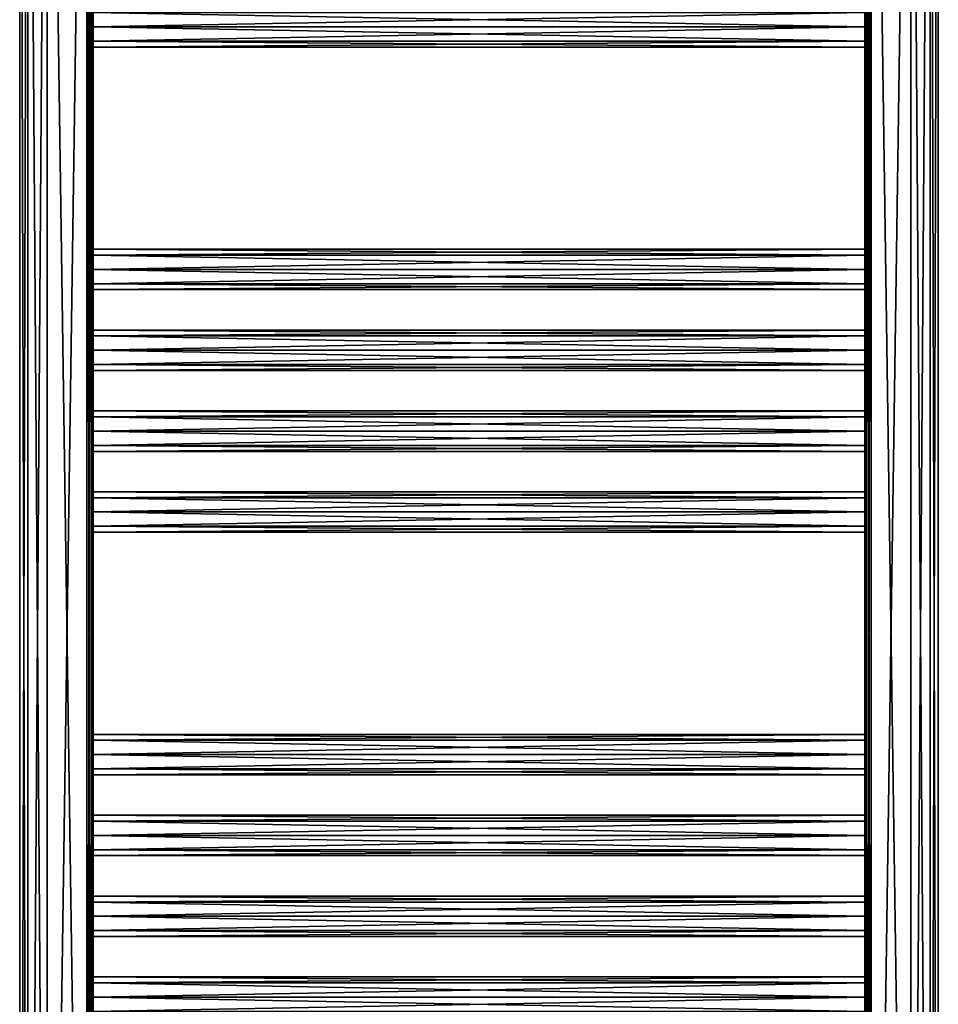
# Model space of a CAD drawing. Extents: x -250 to 250, y -832 to 754.
# Tile 211 of 256: x -250 to 250, y -202 to 334. Entities that reach past the tile are written whole.
import ezdxf

# ---------------------------------------------------------------- set-up
doc = ezdxf.new("R2010")
doc.units = 0
doc.header["$LTSCALE"] = 33.374815
for name, color, linetype in [('187', 7, 'CONTINUOUS'), ('188', 7, 'CONTINUOUS'), ('207', 7, 'CONTINUOUS'), ('208', 7, 'CONTINUOUS'), ('211', 7, 'CONTINUOUS'), ('212', 7, 'CONTINUOUS'), ('215', 7, 'CONTINUOUS'), ('216', 7, 'CONTINUOUS'), ('219', 7, 'CONTINUOUS'), ('220', 7, 'CONTINUOUS'), ('221', 7, 'CONTINUOUS'), ('222', 7, 'CONTINUOUS'), ('223', 7, 'CONTINUOUS'), ('224', 7, 'CONTINUOUS'), ('225', 7, 'CONTINUOUS'), ('226', 7, 'CONTINUOUS'), ('227', 7, 'CONTINUOUS'), ('228', 7, 'CONTINUOUS'), ('230', 7, 'CONTINUOUS'), ('232', 7, 'CONTINUOUS'), ('233', 7, 'CONTINUOUS'), ('234', 7, 'CONTINUOUS'), ('247', 7, 'CONTINUOUS'), ('248', 7, 'CONTINUOUS'), ('250', 7, 'CONTINUOUS'), ('252', 7, 'CONTINUOUS'), ('253', 7, 'CONTINUOUS'), ('254', 7, 'CONTINUOUS'), ('282', 7, 'CONTINUOUS'), ('283', 7, 'CONTINUOUS')]:
    doc.layers.add(name, color=color, linetype=linetype)

msp = doc.modelspace()

# ---------------------------------------------------------------- linework, layer by layer
at = {"layer": '187', "color": 7, "linetype": 'CONTINUOUS'}
for points in [[(-235, -747.2, -15), (-235, 747.2, -15), (-213.5, -747.2, -15), (-235, -747.2, -15)], [(-213.5, -747.2, -15), (-235, 747.2, -15), (-213.5, 747.2, -15), (-213.5, -747.2, -15)]]:
    msp.add_3dface(points, dxfattribs=at)
at = {"layer": '188', "color": 7, "linetype": 'CONTINUOUS'}
for points in [[(-213.5, -747.2, 15), (-213.5, 747.2, 15), (-235, -747.2, 15), (-213.5, -747.2, 15)], [(-235, -747.2, 15), (-213.5, 747.2, 15), (-235, 747.2, 15), (-235, -747.2, 15)]]:
    msp.add_3dface(points, dxfattribs=at)
at = {"layer": '207', "color": 7, "linetype": 'CONTINUOUS'}
for points in [[(210, -190.22, 7.78), (210, -187), (-210, -190.22, 7.78), (210, -190.22, 7.78)], [(210, -187), (-210, -187), (-210, -190.22, 7.78), (210, -187)], [(210, -198, 11), (210, -190.22, 7.78), (-210, -198, 11), (210, -198, 11)], [(210, -190.22, 7.78), (-210, -190.22, 7.78), (-210, -198, 11), (210, -190.22, 7.78)], [(210, -205.78, 7.78), (210, -198, 11), (-210, -205.78, 7.78), (210, -205.78, 7.78)], [(210, -198, 11), (-210, -198, 11), (-210, -205.78, 7.78), (210, -198, 11)]]:
    msp.add_3dface(points, dxfattribs=at)
at = {"layer": '208', "color": 7, "linetype": 'CONTINUOUS'}
for points in [[(210, -187), (210, -190.22, -7.78), (-210, -187), (210, -187)], [(-210, -187), (210, -190.22, -7.78), (-210, -190.22, -7.78), (-210, -187)], [(210, -190.22, -7.78), (210, -198, -11), (-210, -190.22, -7.78), (210, -190.22, -7.78)], [(210, -198, -11), (-210, -198, -11), (-210, -190.22, -7.78), (210, -198, -11)], [(210, -198, -11), (210, -205.78, -7.78), (-210, -198, -11), (210, -198, -11)], [(210, -205.78, -7.78), (-210, -205.78, -7.78), (-210, -198, -11), (210, -205.78, -7.78)]]:
    msp.add_3dface(points, dxfattribs=at)
at = {"layer": '211', "color": 7, "linetype": 'CONTINUOUS'}
for points in [[(210, -146.22, 7.78), (210, -143), (-210, -146.22, 7.78), (210, -146.22, 7.78)], [(210, -143), (-210, -143), (-210, -146.22, 7.78), (210, -143)], [(210, -154, 11), (210, -146.22, 7.78), (-210, -154, 11), (210, -154, 11)], [(210, -146.22, 7.78), (-210, -146.22, 7.78), (-210, -154, 11), (210, -146.22, 7.78)], [(210, -161.78, 7.78), (210, -154, 11), (-210, -161.78, 7.78), (210, -161.78, 7.78)], [(210, -154, 11), (-210, -154, 11), (-210, -161.78, 7.78), (210, -154, 11)], [(210, -165), (210, -161.78, 7.78), (-210, -165), (210, -165)], [(210, -161.78, 7.78), (-210, -161.78, 7.78), (-210, -165), (210, -161.78, 7.78)]]:
    msp.add_3dface(points, dxfattribs=at)
at = {"layer": '212', "color": 7, "linetype": 'CONTINUOUS'}
for points in [[(210, -143), (210, -146.22, -7.78), (-210, -143), (210, -143)], [(-210, -143), (210, -146.22, -7.78), (-210, -146.22, -7.78), (-210, -143)], [(210, -146.22, -7.78), (210, -154, -11), (-210, -146.22, -7.78), (210, -146.22, -7.78)], [(210, -154, -11), (-210, -154, -11), (-210, -146.22, -7.78), (210, -154, -11)], [(210, -154, -11), (210, -161.78, -7.78), (-210, -154, -11), (210, -154, -11)], [(210, -161.78, -7.78), (-210, -161.78, -7.78), (-210, -154, -11), (210, -161.78, -7.78)], [(210, -161.78, -7.78), (210, -165), (-210, -161.78, -7.78), (210, -161.78, -7.78)], [(210, -165), (-210, -165), (-210, -161.78, -7.78), (210, -165)]]:
    msp.add_3dface(points, dxfattribs=at)
at = {"layer": '215', "color": 7, "linetype": 'CONTINUOUS'}
for points in [[(210, -102.22, 7.78), (210, -99), (-210, -102.22, 7.78), (210, -102.22, 7.78)], [(210, -99), (-210, -99), (-210, -102.22, 7.78), (210, -99)], [(210, -110, 11), (210, -102.22, 7.78), (-210, -110, 11), (210, -110, 11)], [(210, -102.22, 7.78), (-210, -102.22, 7.78), (-210, -110, 11), (210, -102.22, 7.78)], [(210, -117.78, 7.78), (210, -110, 11), (-210, -117.78, 7.78), (210, -117.78, 7.78)], [(210, -110, 11), (-210, -110, 11), (-210, -117.78, 7.78), (210, -110, 11)], [(210, -121), (210, -117.78, 7.78), (-210, -121), (210, -121)], [(210, -117.78, 7.78), (-210, -117.78, 7.78), (-210, -121), (210, -117.78, 7.78)]]:
    msp.add_3dface(points, dxfattribs=at)
at = {"layer": '216', "color": 7, "linetype": 'CONTINUOUS'}
for points in [[(210, -99), (210, -102.22, -7.78), (-210, -99), (210, -99)], [(-210, -99), (210, -102.22, -7.78), (-210, -102.22, -7.78), (-210, -99)], [(210, -102.22, -7.78), (210, -110, -11), (-210, -102.22, -7.78), (210, -102.22, -7.78)], [(210, -110, -11), (-210, -110, -11), (-210, -102.22, -7.78), (210, -110, -11)], [(210, -110, -11), (210, -117.78, -7.78), (-210, -110, -11), (210, -110, -11)], [(210, -117.78, -7.78), (-210, -117.78, -7.78), (-210, -110, -11), (210, -117.78, -7.78)], [(210, -117.78, -7.78), (210, -121), (-210, -117.78, -7.78), (210, -117.78, -7.78)], [(210, -121), (-210, -121), (-210, -117.78, -7.78), (210, -121)]]:
    msp.add_3dface(points, dxfattribs=at)
at = {"layer": '219', "color": 7, "linetype": 'CONTINUOUS'}
for points in [[(210, -58.22, 7.78), (210, -55), (-210, -58.22, 7.78), (210, -58.22, 7.78)], [(210, -55), (-210, -55), (-210, -58.22, 7.78), (210, -55)], [(210, -66, 11), (210, -58.22, 7.78), (-210, -66, 11), (210, -66, 11)], [(210, -58.22, 7.78), (-210, -58.22, 7.78), (-210, -66, 11), (210, -58.22, 7.78)], [(210, -73.78, 7.78), (210, -66, 11), (-210, -73.78, 7.78), (210, -73.78, 7.78)], [(210, -66, 11), (-210, -66, 11), (-210, -73.78, 7.78), (210, -66, 11)], [(210, -77), (210, -73.78, 7.78), (-210, -77), (210, -77)], [(210, -73.78, 7.78), (-210, -73.78, 7.78), (-210, -77), (210, -73.78, 7.78)]]:
    msp.add_3dface(points, dxfattribs=at)
at = {"layer": '220', "color": 7, "linetype": 'CONTINUOUS'}
for points in [[(210, -55), (210, -58.22, -7.78), (-210, -55), (210, -55)], [(-210, -55), (210, -58.22, -7.78), (-210, -58.22, -7.78), (-210, -55)], [(210, -58.22, -7.78), (210, -66, -11), (-210, -58.22, -7.78), (210, -58.22, -7.78)], [(210, -66, -11), (-210, -66, -11), (-210, -58.22, -7.78), (210, -66, -11)], [(210, -66, -11), (210, -73.78, -7.78), (-210, -66, -11), (210, -66, -11)], [(210, -73.78, -7.78), (-210, -73.78, -7.78), (-210, -66, -11), (210, -73.78, -7.78)], [(210, -73.78, -7.78), (210, -77), (-210, -73.78, -7.78), (210, -73.78, -7.78)], [(210, -77), (-210, -77), (-210, -73.78, -7.78), (210, -77)]]:
    msp.add_3dface(points, dxfattribs=at)
at = {"layer": '221', "color": 7, "linetype": 'CONTINUOUS'}
for points in [[(210, 73.78, 7.78), (210, 77), (-210, 73.78, 7.78), (210, 73.78, 7.78)], [(210, 77), (-210, 77), (-210, 73.78, 7.78), (210, 77)], [(210, 66, 11), (210, 73.78, 7.78), (-210, 66, 11), (210, 66, 11)], [(210, 73.78, 7.78), (-210, 73.78, 7.78), (-210, 66, 11), (210, 73.78, 7.78)], [(210, 58.22, 7.78), (210, 66, 11), (-210, 58.22, 7.78), (210, 58.22, 7.78)], [(210, 66, 11), (-210, 66, 11), (-210, 58.22, 7.78), (210, 66, 11)], [(210, 55), (210, 58.22, 7.78), (-210, 55), (210, 55)], [(210, 58.22, 7.78), (-210, 58.22, 7.78), (-210, 55), (210, 58.22, 7.78)]]:
    msp.add_3dface(points, dxfattribs=at)
at = {"layer": '222', "color": 7, "linetype": 'CONTINUOUS'}
for points in [[(210, 77), (210, 73.78, -7.78), (-210, 77), (210, 77)], [(-210, 77), (210, 73.78, -7.78), (-210, 73.78, -7.78), (-210, 77)], [(210, 73.78, -7.78), (210, 66, -11), (-210, 73.78, -7.78), (210, 73.78, -7.78)], [(210, 66, -11), (-210, 66, -11), (-210, 73.78, -7.78), (210, 66, -11)], [(210, 66, -11), (210, 58.22, -7.78), (-210, 66, -11), (210, 66, -11)], [(210, 58.22, -7.78), (-210, 58.22, -7.78), (-210, 66, -11), (210, 58.22, -7.78)], [(210, 58.22, -7.78), (210, 55), (-210, 58.22, -7.78), (210, 58.22, -7.78)], [(210, 55), (-210, 55), (-210, 58.22, -7.78), (210, 55)]]:
    msp.add_3dface(points, dxfattribs=at)
at = {"layer": '223', "color": 7, "linetype": 'CONTINUOUS'}
for points in [[(210, 117.78, 7.78), (210, 121), (-210, 117.78, 7.78), (210, 117.78, 7.78)], [(210, 121), (-210, 121), (-210, 117.78, 7.78), (210, 121)], [(210, 110, 11), (210, 117.78, 7.78), (-210, 110, 11), (210, 110, 11)], [(210, 117.78, 7.78), (-210, 117.78, 7.78), (-210, 110, 11), (210, 117.78, 7.78)], [(210, 102.22, 7.78), (210, 110, 11), (-210, 102.22, 7.78), (210, 102.22, 7.78)], [(210, 110, 11), (-210, 110, 11), (-210, 102.22, 7.78), (210, 110, 11)], [(210, 99), (210, 102.22, 7.78), (-210, 99), (210, 99)], [(210, 102.22, 7.78), (-210, 102.22, 7.78), (-210, 99), (210, 102.22, 7.78)]]:
    msp.add_3dface(points, dxfattribs=at)
at = {"layer": '224', "color": 7, "linetype": 'CONTINUOUS'}
for points in [[(210, 121), (210, 117.78, -7.78), (-210, 121), (210, 121)], [(-210, 121), (210, 117.78, -7.78), (-210, 117.78, -7.78), (-210, 121)], [(210, 117.78, -7.78), (210, 110, -11), (-210, 117.78, -7.78), (210, 117.78, -7.78)], [(210, 110, -11), (-210, 110, -11), (-210, 117.78, -7.78), (210, 110, -11)], [(210, 110, -11), (210, 102.22, -7.78), (-210, 110, -11), (210, 110, -11)], [(210, 102.22, -7.78), (-210, 102.22, -7.78), (-210, 110, -11), (210, 102.22, -7.78)], [(210, 102.22, -7.78), (210, 99), (-210, 102.22, -7.78), (210, 102.22, -7.78)], [(210, 99), (-210, 99), (-210, 102.22, -7.78), (210, 99)]]:
    msp.add_3dface(points, dxfattribs=at)
at = {"layer": '225', "color": 7, "linetype": 'CONTINUOUS'}
for points in [[(210, 161.78, 7.78), (210, 165), (-210, 161.78, 7.78), (210, 161.78, 7.78)], [(210, 165), (-210, 165), (-210, 161.78, 7.78), (210, 165)], [(210, 154, 11), (210, 161.78, 7.78), (-210, 154, 11), (210, 154, 11)], [(210, 161.78, 7.78), (-210, 161.78, 7.78), (-210, 154, 11), (210, 161.78, 7.78)], [(210, 146.22, 7.78), (210, 154, 11), (-210, 146.22, 7.78), (210, 146.22, 7.78)], [(210, 154, 11), (-210, 154, 11), (-210, 146.22, 7.78), (210, 154, 11)], [(210, 143), (210, 146.22, 7.78), (-210, 143), (210, 143)], [(210, 146.22, 7.78), (-210, 146.22, 7.78), (-210, 143), (210, 146.22, 7.78)]]:
    msp.add_3dface(points, dxfattribs=at)
at = {"layer": '226', "color": 7, "linetype": 'CONTINUOUS'}
for points in [[(210, 165), (210, 161.78, -7.78), (-210, 165), (210, 165)], [(-210, 165), (210, 161.78, -7.78), (-210, 161.78, -7.78), (-210, 165)], [(210, 161.78, -7.78), (210, 154, -11), (-210, 161.78, -7.78), (210, 161.78, -7.78)], [(210, 154, -11), (-210, 154, -11), (-210, 161.78, -7.78), (210, 154, -11)], [(210, 154, -11), (210, 146.22, -7.78), (-210, 154, -11), (210, 154, -11)], [(210, 146.22, -7.78), (-210, 146.22, -7.78), (-210, 154, -11), (210, 146.22, -7.78)], [(210, 146.22, -7.78), (210, 143), (-210, 146.22, -7.78), (210, 146.22, -7.78)], [(210, 143), (-210, 143), (-210, 146.22, -7.78), (210, 143)]]:
    msp.add_3dface(points, dxfattribs=at)
at = {"layer": '227', "color": 7, "linetype": 'CONTINUOUS'}
for points in [[(210, 205.78, 7.78), (210, 209), (-210, 205.78, 7.78), (210, 205.78, 7.78)], [(210, 209), (-210, 209), (-210, 205.78, 7.78), (210, 209)], [(210, 198, 11), (210, 205.78, 7.78), (-210, 198, 11), (210, 198, 11)], [(210, 205.78, 7.78), (-210, 205.78, 7.78), (-210, 198, 11), (210, 205.78, 7.78)], [(210, 190.22, 7.78), (210, 198, 11), (-210, 190.22, 7.78), (210, 190.22, 7.78)], [(210, 198, 11), (-210, 198, 11), (-210, 190.22, 7.78), (210, 198, 11)], [(210, 187), (210, 190.22, 7.78), (-210, 187), (210, 187)], [(210, 190.22, 7.78), (-210, 190.22, 7.78), (-210, 187), (210, 190.22, 7.78)]]:
    msp.add_3dface(points, dxfattribs=at)
at = {"layer": '228', "color": 7, "linetype": 'CONTINUOUS'}
for points in [[(210, 209), (210, 205.78, -7.78), (-210, 209), (210, 209)], [(-210, 209), (210, 205.78, -7.78), (-210, 205.78, -7.78), (-210, 209)], [(210, 205.78, -7.78), (210, 198, -11), (-210, 205.78, -7.78), (210, 205.78, -7.78)], [(210, 198, -11), (-210, 198, -11), (-210, 205.78, -7.78), (210, 198, -11)], [(210, 198, -11), (210, 190.22, -7.78), (-210, 198, -11), (210, 198, -11)], [(210, 190.22, -7.78), (-210, 190.22, -7.78), (-210, 198, -11), (210, 190.22, -7.78)], [(210, 190.22, -7.78), (210, 187), (-210, 190.22, -7.78), (210, 190.22, -7.78)], [(210, 187), (-210, 187), (-210, 190.22, -7.78), (210, 187)]]:
    msp.add_3dface(points, dxfattribs=at)
at = {"layer": '230', "color": 7, "linetype": 'CONTINUOUS'}
for points in [[(-210, 330, -11), (-210, 747.2, -11.5), (-210, 374, -11), (-210, 330, -11)], [(-210, 747.2, 11.5), (-210, 154, 11.5), (-210, 374, 11), (-210, 747.2, 11.5)], [(-210, 747.2, -11.5), (-210, 330, -11), (-210, -66, -11.5), (-210, 747.2, -11.5)], [(-210, 330, 11), (-210, 374, 11), (-210, 154, 11.5), (-210, 330, 11)], [(-210, 374, 11), (-210, 330, 11), (-210, 366.22, 7.78), (-210, 374, 11)], [(-210, 337.78, -7.78), (-210, 330, -11), (-210, 374, -11), (-210, 337.78, -7.78)], [(-210, 366.22, 7.78), (-210, 330, 11), (-210, 363), (-210, 366.22, 7.78)], [(-210, 330, 11), (-210, 337.78, 7.78), (-210, 363), (-210, 330, 11)], [(-210, 198, -11), (-210, -66, -11.5), (-210, 330, -11), (-210, 198, -11)], [(-210, 198, 11), (-210, 330, 11), (-210, 154, 11.5), (-210, 198, 11)], [(-210, 322.22, 7.78), (-210, 330, 11), (-210, 198, 11), (-210, 322.22, 7.78)], [(-210, 330, -11), (-210, 322.22, -7.78), (-210, 209), (-210, 330, -11)], [(-210, 330, -11), (-210, 209), (-210, 205.78, -7.78), (-210, 330, -11)], [(-210, 198, -11), (-210, 330, -11), (-210, 205.78, -7.78), (-210, 198, -11)], [(-210, 319), (-210, 322.22, 7.78), (-210, 198, 11), (-210, 319)], [(-210, 322.22, -7.78), (-210, 319), (-210, 209), (-210, 322.22, -7.78)], [(-210, 209), (-210, 319), (-210, 205.78, 7.78), (-210, 209)], [(-210, 205.78, 7.78), (-210, 319), (-210, 198, 11), (-210, 205.78, 7.78)], [(-210, 154, -11), (-210, -66, -11.5), (-210, 198, -11), (-210, 154, -11)], [(-210, 154, 11), (-210, 198, 11), (-210, 154, 11.5), (-210, 154, 11)], [(-210, 165), (-210, 161.78, -7.78), (-210, 198, -11), (-210, 165)], [(-210, 190.22, -7.78), (-210, 165), (-210, 198, -11), (-210, 190.22, -7.78)], [(-210, 198, 11), (-210, 154, 11), (-210, 190.22, 7.78), (-210, 198, 11)], [(-210, 161.78, -7.78), (-210, 154, -11), (-210, 198, -11), (-210, 161.78, -7.78)], [(-210, 187), (-210, 165), (-210, 190.22, -7.78), (-210, 187)], [(-210, 190.22, 7.78), (-210, 154, 11), (-210, 187), (-210, 190.22, 7.78)], [(-210, 161.78, 7.78), (-210, 165), (-210, 187), (-210, 161.78, 7.78)], [(-210, 154, 11), (-210, 161.78, 7.78), (-210, 187), (-210, 154, 11)], [(-210, 110, -11), (-210, -66, -11.5), (-210, 154, -11), (-210, 110, -11)], [(-210, -154, 11), (-210, 154, 11.5), (-210, -198, 11), (-210, -154, 11)], [(-210, -198, 11), (-210, 154, 11.5), (-210, -330, 11), (-210, -198, 11)], [(-210, 110, 11), (-210, 154, 11.5), (-210, 66, 11), (-210, 110, 11)], [(-210, 66, 11), (-210, 154, 11.5), (-210, -66, 11), (-210, 66, 11)], [(-210, -110, 11), (-210, 154, 11.5), (-210, -154, 11), (-210, -110, 11)], [(-210, 154, 11), (-210, 154, 11.5), (-210, 110, 11), (-210, 154, 11)], [(-210, -66, 11), (-210, 154, 11.5), (-210, -110, 11), (-210, -66, 11)], [(-210, 121), (-210, 117.78, -7.78), (-210, 154, -11), (-210, 121)], [(-210, 146.22, -7.78), (-210, 121), (-210, 154, -11), (-210, 146.22, -7.78)], [(-210, 154, 11), (-210, 110, 11), (-210, 146.22, 7.78), (-210, 154, 11)], [(-210, 117.78, -7.78), (-210, 110, -11), (-210, 154, -11), (-210, 117.78, -7.78)], [(-210, -747.2, 11.5), (-210, -330, 11), (-210, 154, 11.5), (-210, -747.2, 11.5)], [(-210, 143), (-210, 121), (-210, 146.22, -7.78), (-210, 143)], [(-210, 146.22, 7.78), (-210, 110, 11), (-210, 143), (-210, 146.22, 7.78)], [(-210, 117.78, 7.78), (-210, 121), (-210, 143), (-210, 117.78, 7.78)], [(-210, 110, 11), (-210, 117.78, 7.78), (-210, 143), (-210, 110, 11)], [(-210, 66, -11), (-210, -66, -11.5), (-210, 110, -11), (-210, 66, -11)], [(-210, 77), (-210, 73.78, -7.78), (-210, 110, -11), (-210, 77)], [(-210, 102.22, -7.78), (-210, 77), (-210, 110, -11), (-210, 102.22, -7.78)], [(-210, 110, 11), (-210, 66, 11), (-210, 102.22, 7.78), (-210, 110, 11)], [(-210, 73.78, -7.78), (-210, 66, -11), (-210, 110, -11), (-210, 73.78, -7.78)], [(-210, 99), (-210, 77), (-210, 102.22, -7.78), (-210, 99)], [(-210, 102.22, 7.78), (-210, 66, 11), (-210, 99), (-210, 102.22, 7.78)], [(-210, 73.78, 7.78), (-210, 77), (-210, 99), (-210, 73.78, 7.78)], [(-210, 66, 11), (-210, 73.78, 7.78), (-210, 99), (-210, 66, 11)], [(-210, -66, -11), (-210, -66, -11.5), (-210, 66, -11), (-210, -66, -11)], [(-210, 58.22, 7.78), (-210, 66, 11), (-210, -66, 11), (-210, 58.22, 7.78)], [(-210, 66, -11), (-210, 58.22, -7.78), (-210, -55), (-210, 66, -11)], [(-210, 66, -11), (-210, -55), (-210, -58.22, -7.78), (-210, 66, -11)], [(-210, -66, -11), (-210, 66, -11), (-210, -58.22, -7.78), (-210, -66, -11)], [(-210, 55), (-210, 58.22, 7.78), (-210, -66, 11), (-210, 55)], [(-210, 58.22, -7.78), (-210, 55), (-210, -55), (-210, 58.22, -7.78)], [(-210, -55), (-210, 55), (-210, -58.22, 7.78), (-210, -55)], [(-210, -58.22, 7.78), (-210, 55), (-210, -66, 11), (-210, -58.22, 7.78)], [(-210, -66, -11), (-210, -110, -11), (-210, -66, -11.5), (-210, -66, -11)], [(-210, -198, -11), (-210, -330, -11), (-210, -66, -11.5), (-210, -198, -11)], [(-210, -330, -11), (-210, -374, -11), (-210, -66, -11.5), (-210, -330, -11)], [(-210, -154, -11), (-210, -198, -11), (-210, -66, -11.5), (-210, -154, -11)], [(-210, -747.2, -11.5), (-210, -66, -11.5), (-210, -374, -11), (-210, -747.2, -11.5)], [(-210, -110, -11), (-210, -154, -11), (-210, -66, -11.5), (-210, -110, -11)], [(-210, -99), (-210, -102.22, -7.78), (-210, -66, -11), (-210, -99)], [(-210, -73.78, -7.78), (-210, -99), (-210, -66, -11), (-210, -73.78, -7.78)], [(-210, -66, 11), (-210, -110, 11), (-210, -73.78, 7.78), (-210, -66, 11)], [(-210, -102.22, -7.78), (-210, -110, -11), (-210, -66, -11), (-210, -102.22, -7.78)], [(-210, -77), (-210, -99), (-210, -73.78, -7.78), (-210, -77)], [(-210, -73.78, 7.78), (-210, -110, 11), (-210, -77), (-210, -73.78, 7.78)], [(-210, -102.22, 7.78), (-210, -99), (-210, -77), (-210, -102.22, 7.78)], [(-210, -110, 11), (-210, -102.22, 7.78), (-210, -77), (-210, -110, 11)], [(-210, -143), (-210, -146.22, -7.78), (-210, -110, -11), (-210, -143)], [(-210, -117.78, -7.78), (-210, -143), (-210, -110, -11), (-210, -117.78, -7.78)], [(-210, -110, 11), (-210, -154, 11), (-210, -117.78, 7.78), (-210, -110, 11)], [(-210, -146.22, -7.78), (-210, -154, -11), (-210, -110, -11), (-210, -146.22, -7.78)], [(-210, -121), (-210, -143), (-210, -117.78, -7.78), (-210, -121)], [(-210, -117.78, 7.78), (-210, -154, 11), (-210, -121), (-210, -117.78, 7.78)], [(-210, -146.22, 7.78), (-210, -143), (-210, -121), (-210, -146.22, 7.78)], [(-210, -154, 11), (-210, -146.22, 7.78), (-210, -121), (-210, -154, 11)], [(-210, -187), (-210, -190.22, -7.78), (-210, -154, -11), (-210, -187)], [(-210, -161.78, -7.78), (-210, -187), (-210, -154, -11), (-210, -161.78, -7.78)], [(-210, -154, 11), (-210, -198, 11), (-210, -161.78, 7.78), (-210, -154, 11)], [(-210, -190.22, -7.78), (-210, -198, -11), (-210, -154, -11), (-210, -190.22, -7.78)], [(-210, -165), (-210, -187), (-210, -161.78, -7.78), (-210, -165)], [(-210, -161.78, 7.78), (-210, -198, 11), (-210, -165), (-210, -161.78, 7.78)], [(-210, -190.22, 7.78), (-210, -187), (-210, -165), (-210, -190.22, 7.78)], [(-210, -198, 11), (-210, -190.22, 7.78), (-210, -165), (-210, -198, 11)], [(-210, -205.78, 7.78), (-210, -198, 11), (-210, -330, 11), (-210, -205.78, 7.78)], [(-210, -198, -11), (-210, -205.78, -7.78), (-210, -319), (-210, -198, -11)], [(-210, -198, -11), (-210, -319), (-210, -322.22, -7.78), (-210, -198, -11)], [(-210, -330, -11), (-210, -198, -11), (-210, -322.22, -7.78), (-210, -330, -11)]]:
    msp.add_3dface(points, dxfattribs=at)
at = {"layer": '232', "color": 7, "linetype": 'CONTINUOUS'}
for points in [[(-250, -747.2), (-245.61, -747.2, 10.61), (-250, 747.2), (-250, -747.2)], [(-250, 747.2), (-245.61, -747.2, 10.61), (-245.61, 747.2, 10.61), (-250, 747.2)], [(-245.61, -747.2, -10.61), (-250, -747.2), (-245.61, 747.2, -10.61), (-245.61, -747.2, -10.61)], [(-245.61, 747.2, -10.61), (-250, -747.2), (-250, 747.2), (-245.61, 747.2, -10.61)], [(-235, 747.2, -15), (-235, -747.2, -15), (-245.61, -747.2, -10.61), (-235, 747.2, -15)], [(-235, 747.2, -15), (-245.61, -747.2, -10.61), (-245.61, 747.2, -10.61), (-235, 747.2, -15)], [(-235, -747.2, 15), (-235, 747.2, 15), (-245.61, 747.2, 10.61), (-235, -747.2, 15)], [(-245.61, -747.2, 10.61), (-235, -747.2, 15), (-245.61, 747.2, 10.61), (-245.61, -747.2, 10.61)]]:
    msp.add_3dface(points, dxfattribs=at)
at = {"layer": '233', "color": 7, "linetype": 'CONTINUOUS'}
for points in [[(-213.5, 747.2, 15), (-213.5, -747.2, 15), (-211.03, -747.2, 13.97), (-213.5, 747.2, 15)], [(-213.5, 747.2, 15), (-211.03, -747.2, 13.97), (-211.03, 747.2, 13.97), (-213.5, 747.2, 15)], [(-210, -747.2, 11.5), (-210, 154, 11.5), (-211.03, 747.2, 13.97), (-210, -747.2, 11.5)], [(-211.03, -747.2, 13.97), (-210, -747.2, 11.5), (-211.03, 747.2, 13.97), (-211.03, -747.2, 13.97)], [(-210, 747.2, 11.5), (-211.03, 747.2, 13.97), (-210, 154, 11.5), (-210, 747.2, 11.5)]]:
    msp.add_3dface(points, dxfattribs=at)
at = {"layer": '234', "color": 7, "linetype": 'CONTINUOUS'}
for points in [[(-213.5, -747.2, -15), (-213.5, 747.2, -15), (-211.03, 747.2, -13.97), (-213.5, -747.2, -15)], [(-211.03, -747.2, -13.97), (-213.5, -747.2, -15), (-211.03, 747.2, -13.97), (-211.03, -747.2, -13.97)], [(-210, 747.2, -11.5), (-210, -66, -11.5), (-211.03, -747.2, -13.97), (-210, 747.2, -11.5)], [(-210, 747.2, -11.5), (-211.03, -747.2, -13.97), (-211.03, 747.2, -13.97), (-210, 747.2, -11.5)], [(-210, -747.2, -11.5), (-211.03, -747.2, -13.97), (-210, -66, -11.5), (-210, -747.2, -11.5)]]:
    msp.add_3dface(points, dxfattribs=at)
at = {"layer": '247', "color": 7, "linetype": 'CONTINUOUS'}
for points in [[(235, 747.2, -15), (235, -747.2, -15), (213.5, 747.2, -15), (235, 747.2, -15)], [(213.5, 747.2, -15), (235, -747.2, -15), (213.5, -747.2, -15), (213.5, 747.2, -15)]]:
    msp.add_3dface(points, dxfattribs=at)
at = {"layer": '248', "color": 7, "linetype": 'CONTINUOUS'}
for points in [[(213.5, 747.2, 15), (213.5, -747.2, 15), (235, 747.2, 15), (213.5, 747.2, 15)], [(235, 747.2, 15), (213.5, -747.2, 15), (235, -747.2, 15), (235, 747.2, 15)]]:
    msp.add_3dface(points, dxfattribs=at)
at = {"layer": '250', "color": 7, "linetype": 'CONTINUOUS'}
for points in [[(210, 330, 11), (210, 747.2, 11.5), (210, 374, 11), (210, 330, 11)], [(210, 747.2, -11.5), (210, 154, -11.5), (210, 374, -11), (210, 747.2, -11.5)], [(210, 747.2, 11.5), (210, 330, 11), (210, -66, 11.5), (210, 747.2, 11.5)], [(210, 330, -11), (210, 374, -11), (210, 154, -11.5), (210, 330, -11)], [(210, 374, -11), (210, 330, -11), (210, 366.22, -7.78), (210, 374, -11)], [(210, 337.78, 7.78), (210, 330, 11), (210, 374, 11), (210, 337.78, 7.78)], [(210, 366.22, -7.78), (210, 330, -11), (210, 363), (210, 366.22, -7.78)], [(210, 330, -11), (210, 337.78, -7.78), (210, 363), (210, 330, -11)], [(210, 198, 11), (210, -66, 11.5), (210, 330, 11), (210, 198, 11)], [(210, 198, -11), (210, 330, -11), (210, 154, -11.5), (210, 198, -11)], [(210, 322.22, -7.78), (210, 330, -11), (210, 198, -11), (210, 322.22, -7.78)], [(210, 330, 11), (210, 322.22, 7.78), (210, 209), (210, 330, 11)], [(210, 330, 11), (210, 209), (210, 205.78, 7.78), (210, 330, 11)], [(210, 198, 11), (210, 330, 11), (210, 205.78, 7.78), (210, 198, 11)], [(210, 319), (210, 322.22, -7.78), (210, 198, -11), (210, 319)], [(210, 322.22, 7.78), (210, 319), (210, 209), (210, 322.22, 7.78)], [(210, 209), (210, 319), (210, 205.78, -7.78), (210, 209)], [(210, 205.78, -7.78), (210, 319), (210, 198, -11), (210, 205.78, -7.78)], [(210, 154, -11), (210, 198, -11), (210, 154, -11.5), (210, 154, -11)], [(210, 154, 11), (210, -66, 11.5), (210, 198, 11), (210, 154, 11)], [(210, 165), (210, 161.78, 7.78), (210, 198, 11), (210, 165)], [(210, 190.22, 7.78), (210, 165), (210, 198, 11), (210, 190.22, 7.78)], [(210, 198, -11), (210, 154, -11), (210, 190.22, -7.78), (210, 198, -11)], [(210, 161.78, 7.78), (210, 154, 11), (210, 198, 11), (210, 161.78, 7.78)], [(210, 187), (210, 165), (210, 190.22, 7.78), (210, 187)], [(210, 190.22, -7.78), (210, 154, -11), (210, 187), (210, 190.22, -7.78)], [(210, 161.78, -7.78), (210, 165), (210, 187), (210, 161.78, -7.78)], [(210, 154, -11), (210, 161.78, -7.78), (210, 187), (210, 154, -11)], [(210, 110, 11), (210, -66, 11.5), (210, 154, 11), (210, 110, 11)], [(210, -154, -11), (210, 154, -11.5), (210, -198, -11), (210, -154, -11)], [(210, -198, -11), (210, 154, -11.5), (210, -330, -11), (210, -198, -11)], [(210, 110, -11), (210, 154, -11.5), (210, 66, -11), (210, 110, -11)], [(210, 66, -11), (210, 154, -11.5), (210, -66, -11), (210, 66, -11)], [(210, -110, -11), (210, 154, -11.5), (210, -154, -11), (210, -110, -11)], [(210, 154, -11), (210, 154, -11.5), (210, 110, -11), (210, 154, -11)], [(210, -66, -11), (210, 154, -11.5), (210, -110, -11), (210, -66, -11)], [(210, 121), (210, 117.78, 7.78), (210, 154, 11), (210, 121)], [(210, 146.22, 7.78), (210, 121), (210, 154, 11), (210, 146.22, 7.78)], [(210, 154, -11), (210, 110, -11), (210, 146.22, -7.78), (210, 154, -11)], [(210, 117.78, 7.78), (210, 110, 11), (210, 154, 11), (210, 117.78, 7.78)], [(210, -747.2, -11.5), (210, -330, -11), (210, 154, -11.5), (210, -747.2, -11.5)], [(210, 143), (210, 121), (210, 146.22, 7.78), (210, 143)], [(210, 146.22, -7.78), (210, 110, -11), (210, 143), (210, 146.22, -7.78)], [(210, 117.78, -7.78), (210, 121), (210, 143), (210, 117.78, -7.78)], [(210, 110, -11), (210, 117.78, -7.78), (210, 143), (210, 110, -11)], [(210, 66, 11), (210, -66, 11.5), (210, 110, 11), (210, 66, 11)], [(210, 77), (210, 73.78, 7.78), (210, 110, 11), (210, 77)], [(210, 102.22, 7.78), (210, 77), (210, 110, 11), (210, 102.22, 7.78)], [(210, 110, -11), (210, 66, -11), (210, 102.22, -7.78), (210, 110, -11)], [(210, 73.78, 7.78), (210, 66, 11), (210, 110, 11), (210, 73.78, 7.78)], [(210, 99), (210, 77), (210, 102.22, 7.78), (210, 99)], [(210, 102.22, -7.78), (210, 66, -11), (210, 99), (210, 102.22, -7.78)], [(210, 73.78, -7.78), (210, 77), (210, 99), (210, 73.78, -7.78)], [(210, 66, -11), (210, 73.78, -7.78), (210, 99), (210, 66, -11)], [(210, -66, 11), (210, -66, 11.5), (210, 66, 11), (210, -66, 11)], [(210, 58.22, -7.78), (210, 66, -11), (210, -66, -11), (210, 58.22, -7.78)], [(210, 66, 11), (210, 58.22, 7.78), (210, -55), (210, 66, 11)], [(210, 66, 11), (210, -55), (210, -58.22, 7.78), (210, 66, 11)], [(210, -66, 11), (210, 66, 11), (210, -58.22, 7.78), (210, -66, 11)], [(210, 55), (210, 58.22, -7.78), (210, -66, -11), (210, 55)], [(210, 58.22, 7.78), (210, 55), (210, -55), (210, 58.22, 7.78)], [(210, -55), (210, 55), (210, -58.22, -7.78), (210, -55)], [(210, -58.22, -7.78), (210, 55), (210, -66, -11), (210, -58.22, -7.78)], [(210, -66, 11), (210, -110, 11), (210, -66, 11.5), (210, -66, 11)], [(210, -198, 11), (210, -330, 11), (210, -66, 11.5), (210, -198, 11)], [(210, -330, 11), (210, -374, 11), (210, -66, 11.5), (210, -330, 11)], [(210, -154, 11), (210, -198, 11), (210, -66, 11.5), (210, -154, 11)], [(210, -747.2, 11.5), (210, -66, 11.5), (210, -374, 11), (210, -747.2, 11.5)], [(210, -110, 11), (210, -154, 11), (210, -66, 11.5), (210, -110, 11)], [(210, -99), (210, -102.22, 7.78), (210, -66, 11), (210, -99)], [(210, -73.78, 7.78), (210, -99), (210, -66, 11), (210, -73.78, 7.78)], [(210, -66, -11), (210, -110, -11), (210, -73.78, -7.78), (210, -66, -11)], [(210, -102.22, 7.78), (210, -110, 11), (210, -66, 11), (210, -102.22, 7.78)], [(210, -77), (210, -99), (210, -73.78, 7.78), (210, -77)], [(210, -73.78, -7.78), (210, -110, -11), (210, -77), (210, -73.78, -7.78)], [(210, -102.22, -7.78), (210, -99), (210, -77), (210, -102.22, -7.78)], [(210, -110, -11), (210, -102.22, -7.78), (210, -77), (210, -110, -11)], [(210, -143), (210, -146.22, 7.78), (210, -110, 11), (210, -143)], [(210, -117.78, 7.78), (210, -143), (210, -110, 11), (210, -117.78, 7.78)], [(210, -110, -11), (210, -154, -11), (210, -117.78, -7.78), (210, -110, -11)], [(210, -146.22, 7.78), (210, -154, 11), (210, -110, 11), (210, -146.22, 7.78)], [(210, -121), (210, -143), (210, -117.78, 7.78), (210, -121)], [(210, -117.78, -7.78), (210, -154, -11), (210, -121), (210, -117.78, -7.78)], [(210, -146.22, -7.78), (210, -143), (210, -121), (210, -146.22, -7.78)], [(210, -154, -11), (210, -146.22, -7.78), (210, -121), (210, -154, -11)], [(210, -187), (210, -190.22, 7.78), (210, -154, 11), (210, -187)], [(210, -161.78, 7.78), (210, -187), (210, -154, 11), (210, -161.78, 7.78)], [(210, -154, -11), (210, -198, -11), (210, -161.78, -7.78), (210, -154, -11)], [(210, -190.22, 7.78), (210, -198, 11), (210, -154, 11), (210, -190.22, 7.78)], [(210, -165), (210, -187), (210, -161.78, 7.78), (210, -165)], [(210, -161.78, -7.78), (210, -198, -11), (210, -165), (210, -161.78, -7.78)], [(210, -190.22, -7.78), (210, -187), (210, -165), (210, -190.22, -7.78)], [(210, -198, -11), (210, -190.22, -7.78), (210, -165), (210, -198, -11)], [(210, -205.78, -7.78), (210, -198, -11), (210, -330, -11), (210, -205.78, -7.78)], [(210, -198, 11), (210, -205.78, 7.78), (210, -319), (210, -198, 11)], [(210, -198, 11), (210, -319), (210, -322.22, 7.78), (210, -198, 11)], [(210, -330, 11), (210, -198, 11), (210, -322.22, 7.78), (210, -330, 11)]]:
    msp.add_3dface(points, dxfattribs=at)
at = {"layer": '252', "color": 7, "linetype": 'CONTINUOUS'}
for points in [[(235, -747.2, -15), (235, 747.2, -15), (245.61, 747.2, -10.61), (235, -747.2, -15)], [(235, -747.2, -15), (245.61, 747.2, -10.61), (245.61, -747.2, -10.61), (235, -747.2, -15)], [(235, 747.2, 15), (235, -747.2, 15), (245.61, -747.2, 10.61), (235, 747.2, 15)], [(245.61, 747.2, 10.61), (235, 747.2, 15), (245.61, -747.2, 10.61), (245.61, 747.2, 10.61)], [(250, 747.2), (245.61, 747.2, 10.61), (250, -747.2), (250, 747.2)], [(250, -747.2), (245.61, 747.2, 10.61), (245.61, -747.2, 10.61), (250, -747.2)], [(245.61, 747.2, -10.61), (250, 747.2), (245.61, -747.2, -10.61), (245.61, 747.2, -10.61)], [(245.61, -747.2, -10.61), (250, 747.2), (250, -747.2), (245.61, -747.2, -10.61)]]:
    msp.add_3dface(points, dxfattribs=at)
at = {"layer": '253', "color": 7, "linetype": 'CONTINUOUS'}
for points in [[(210, 747.2, 11.5), (210, -66, 11.5), (211.03, -747.2, 13.97), (210, 747.2, 11.5)], [(210, 747.2, 11.5), (211.03, -747.2, 13.97), (211.03, 747.2, 13.97), (210, 747.2, 11.5)], [(213.5, -747.2, 15), (213.5, 747.2, 15), (211.03, 747.2, 13.97), (213.5, -747.2, 15)], [(211.03, -747.2, 13.97), (213.5, -747.2, 15), (211.03, 747.2, 13.97), (211.03, -747.2, 13.97)], [(210, -747.2, 11.5), (211.03, -747.2, 13.97), (210, -66, 11.5), (210, -747.2, 11.5)]]:
    msp.add_3dface(points, dxfattribs=at)
at = {"layer": '254', "color": 7, "linetype": 'CONTINUOUS'}
for points in [[(210, -747.2, -11.5), (210, 154, -11.5), (211.03, 747.2, -13.97), (210, -747.2, -11.5)], [(211.03, -747.2, -13.97), (210, -747.2, -11.5), (211.03, 747.2, -13.97), (211.03, -747.2, -13.97)], [(210, 747.2, -11.5), (211.03, 747.2, -13.97), (210, 154, -11.5), (210, 747.2, -11.5)], [(213.5, 747.2, -15), (213.5, -747.2, -15), (211.03, -747.2, -13.97), (213.5, 747.2, -15)], [(213.5, 747.2, -15), (211.03, -747.2, -13.97), (211.03, 747.2, -13.97), (213.5, 747.2, -15)]]:
    msp.add_3dface(points, dxfattribs=at)
at = {"layer": '282', "color": 7, "linetype": 'CONTINUOUS'}
for points in [[(210, 330, 11), (210, 337.78, 7.78), (-210, 330, 11), (210, 330, 11)], [(210, 337.78, 7.78), (-210, 337.78, 7.78), (-210, 330, 11), (210, 337.78, 7.78)], [(210, 322.22, 7.78), (210, 330, 11), (-210, 322.22, 7.78), (210, 322.22, 7.78)], [(210, 330, 11), (-210, 330, 11), (-210, 322.22, 7.78), (210, 330, 11)], [(210, 319), (210, 322.22, 7.78), (-210, 319), (210, 319)], [(210, 322.22, 7.78), (-210, 322.22, 7.78), (-210, 319), (210, 322.22, 7.78)]]:
    msp.add_3dface(points, dxfattribs=at)
at = {"layer": '283', "color": 7, "linetype": 'CONTINUOUS'}
for points in [[(210, 337.78, -7.78), (210, 330, -11), (-210, 337.78, -7.78), (210, 337.78, -7.78)], [(210, 330, -11), (-210, 330, -11), (-210, 337.78, -7.78), (210, 330, -11)], [(210, 330, -11), (210, 322.22, -7.78), (-210, 330, -11), (210, 330, -11)], [(210, 322.22, -7.78), (-210, 322.22, -7.78), (-210, 330, -11), (210, 322.22, -7.78)], [(210, 322.22, -7.78), (210, 319), (-210, 322.22, -7.78), (210, 322.22, -7.78)], [(210, 319), (-210, 319), (-210, 322.22, -7.78), (210, 319)]]:
    msp.add_3dface(points, dxfattribs=at)

doc.saveas('drawing.dxf')
